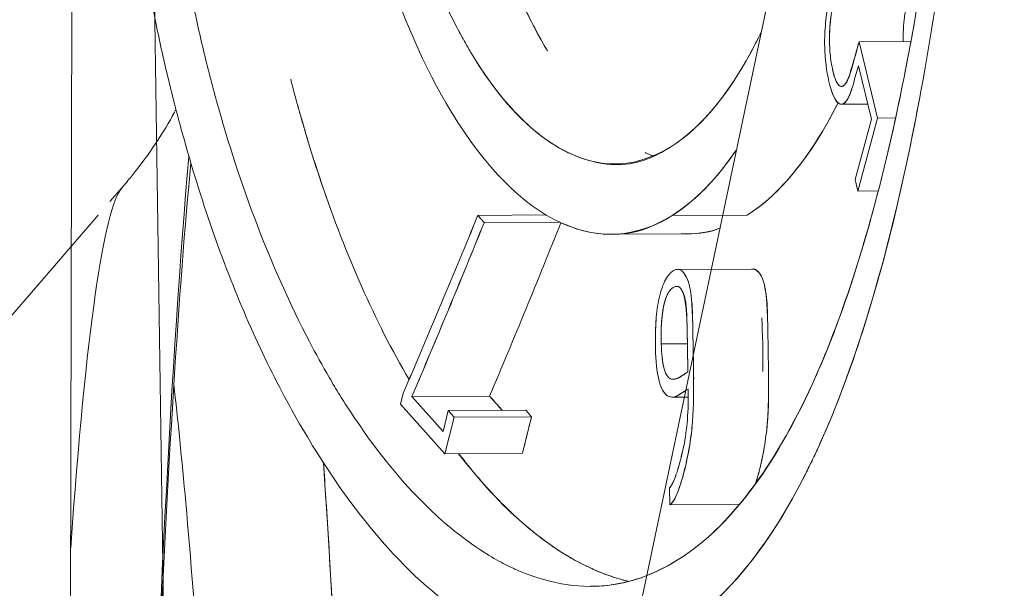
# Model space of a CAD drawing. Header units: millimetres. Extents: x -275 to -235, y -723 to -375.
# Tile 19 of 41: x -241.55 to -239.45, y -691.13 to -689.92. Entities that reach past the tile are written whole.
import ezdxf

# ---------------------------------------------------------------- set-up
doc = ezdxf.new("R2010")
doc.units = ezdxf.units.MM

msp = doc.modelspace()

# ---------------------------------------------------------------- linework, layer by layer
at = {"color": 0, "linetype": 'Continuous', "lineweight": 0}
for p, q in [((-241.4187, -679.5504), (-241.4458, -692.8341)), ((-241.2282, -692.2817), (-241.4165, -679.5556)), ((-238.9966, -685.3247), (-241.07, -695.158)), ((-239.7623, -689.9644), (-239.6517, -689.9637)), ((-239.6517, -689.9637), (-239.7623, -689.9644)), ((-239.7623, -689.9644), (-239.7231, -690.1269)), ((-239.7359, -690.1295), (-239.7636, -690.0155)), ((-239.7438, -690.0971), (-239.8, -690.0974)), ((-239.7705, -690.2582), (-239.7359, -690.1295)), ((-239.7231, -690.1269), (-239.7645, -690.2825)), ((-239.7231, -690.1269), (-239.6844, -690.1267)), ((-239.6844, -690.1267), (-239.7231, -690.1269)), ((-240.2694, -690.2242), (-240.2823, -690.2243)), ((-239.7705, -690.2582), (-239.7645, -690.2825)), ((-239.7645, -690.2825), (-239.7705, -690.2582)), ((-241.3584, -690.3048), (-241.3326, -690.2748)), ((-239.7645, -690.2825), (-239.7213, -690.2822)), ((-239.7213, -690.2822), (-239.7645, -690.2825)), ((-242.8209, -691.9994), (-241.3834, -690.3337)), ((-240.5746, -690.3343), (-240.429, -690.3334)), ((-240.429, -690.3334), (-240.5746, -690.3343)), ((-240.5613, -690.3498), (-240.5746, -690.3343)), ((-240.5746, -690.3343), (-240.5613, -690.3498)), ((-240.0005, -690.3337), (-240.1607, -690.3346)), ((-240.1607, -690.3346), (-240.0005, -690.3337)), ((-240.5613, -690.3498), (-240.3998, -690.3489)), ((-240.3998, -690.3489), (-240.5613, -690.3498)), ((-240.2903, -690.3744), (-240.2909, -690.3744)), ((-240.1294, -690.3734), (-240.279, -690.3743)), ((-239.9894, -690.4487), (-240.1464, -690.4497)), ((-240.1501, -690.4856), (-240.1511, -690.4856)), ((-240.1838, -690.6084), (-240.128, -690.608)), ((-240.128, -690.608), (-240.1838, -690.6084)), ((-240.1554, -690.6835), (-240.1589, -690.6836)), ((-240.7337, -690.7134), (-240.7397, -690.7364)), ((-240.7397, -690.7364), (-240.7337, -690.7134)), ((-240.7152, -690.7206), (-240.5495, -690.7196)), ((-240.5495, -690.7196), (-240.7152, -690.7206)), ((-240.7152, -690.7206), (-240.6487, -690.795)), ((-240.523, -690.7496), (-240.5495, -690.7196)), ((-240.1262, -690.7215), (-240.1596, -690.7217)), ((-240.6446, -690.8425), (-240.7397, -690.7364)), ((-240.6375, -690.7503), (-240.6487, -690.795)), ((-240.6487, -690.795), (-240.6375, -690.7503)), ((-240.6375, -690.7503), (-240.4726, -690.7493)), ((-240.4726, -690.7493), (-240.6375, -690.7503)), ((-240.625, -690.7645), (-240.6375, -690.7503)), ((-240.6375, -690.7503), (-240.625, -690.7645)), ((-240.4726, -690.7493), (-240.4603, -690.7635)), ((-240.4603, -690.7635), (-240.4726, -690.7493)), ((-240.625, -690.7645), (-240.6446, -690.8425)), ((-240.4603, -690.7635), (-240.625, -690.7645)), ((-240.625, -690.7645), (-240.4603, -690.7635)), ((-240.4796, -690.8415), (-240.4603, -690.7635)), ((-240.6446, -690.8425), (-240.4796, -690.8415)), ((-240.4796, -690.8415), (-240.6446, -690.8425)), ((-240.1662, -690.9152), (-240.1655, -690.9512)), ((-240.1655, -690.9512), (-240.1662, -690.9152)), ((-240.1655, -690.9512), (-240.0172, -690.9503)), ((-240.0172, -690.9503), (-240.1655, -690.9512)), ((-240.3162, -691.1245), (-240.3345, -691.1246))]:
    msp.add_line(p, q, dxfattribs=at)
at = {"color": 0, "linetype": 'Continuous', "lineweight": 0, "extrusion": (0, 0, -1)}
for centre, major_axis, ratio, start_param, end_param in [((-241.0264, -697.9832), (-0.0505, 8.3756), 0.037599, -1.922812, -0.380898), ((-241.2736, -697.9847), (-0.0465, 7.7171), 0.037599, -0.451793, -0.043014), ((-269.6078, -688.6109), (-29.6596, -10.2465), 0.686072, -2.599392, -2.582691), ((-269.8848, -682.9817), (30.66, -1.1908), 0.765964, 0.268053, 0.284702), ((-268.0804, -688.9345), (-29.0477, 5.6739), 0.312551, 2.750547, 2.753392), ((-240.1897, -690.6056), (0.0182, -0.3476), 0.177561, -0.393141, -0.098175), ((-241.2736, -697.9847), (0.0465, -7.7171), 0.037599, -2.718637, -2.495434)]:
    msp.add_ellipse(centre, major_axis=major_axis, ratio=ratio, start_param=start_param, end_param=end_param, dxfattribs=at)
at = {"color": 0, "linetype": 'Continuous', "lineweight": 0}
for centre, major_axis, ratio, start_param, end_param in [((-241.2736, -697.9847), (-0.0465, 7.7171), 0.037599, 0.043014, 0.451793), ((-269.7299, -682.9717), (30.5045, -1.1771), 0.7642, -0.287626, -0.270458), ((-269.7622, -688.6225), (29.7999, 10.3198), 0.688532, -0.557492, -0.541293), ((-270.0269, -682.9729), (30.9538, -1.2022), 0.765964, -0.28174, -0.265312)]:
    msp.add_ellipse(centre, major_axis=major_axis, ratio=ratio, start_param=start_param, end_param=end_param, dxfattribs=at)
for points, knots in [([(-241.2612, -670.9838), (-240.0032, -672.7157), (-238.9682, -674.6212), (-238.1946, -676.6296), (-237.421, -678.638), (-236.909, -680.749), (-236.6773, -682.8846), (-236.4457, -685.0202), (-236.4945, -687.1799), (-236.8221, -689.2838), (-237.1496, -691.3877), (-237.7558, -693.4355), (-238.6182, -695.3513)], [4.242163, 4.242163, 4.242163, 4.242163, 4.51569, 4.51569, 4.51569, 4.789216, 4.789216, 4.789216, 5.062742, 5.062742, 5.062742, 5.336268, 5.336268, 5.336268, 5.336268]), ([(-240.2407, -686.0329), (-240.3012, -686.0691), (-240.363, -686.1201), (-240.4259, -686.1861), (-240.4889, -686.252), (-240.5523, -686.3319), (-240.6177, -686.4285), (-240.6832, -686.5251), (-240.747, -686.6331), (-240.8083, -686.7524), (-240.839, -686.8121), (-240.869, -686.8746), (-240.8984, -686.94), (-240.913, -686.9726), (-240.9276, -687.006), (-240.9419, -687.0401), (-240.9562, -687.0742), (-240.9698, -687.1075), (-240.9843, -687.1446), (-241.0862, -687.4039), (-241.1702, -687.6821), (-241.2324, -687.9794), (-241.2412, -688.0219), (-241.2493, -688.0628), (-241.2577, -688.108), (-241.3244, -688.4697), (-241.3537, -688.8307), (-241.3435, -689.1878), (-241.3358, -689.4556), (-241.3065, -689.7072), (-241.2569, -689.9424), (-241.2487, -689.9816), (-241.2399, -690.0204), (-241.2305, -690.0586), (-241.2258, -690.0778), (-241.221, -690.0968), (-241.216, -690.1157), (-241.211, -690.1347), (-241.2057, -690.1544), (-241.2007, -690.1721), (-241.1609, -690.3145), (-241.1148, -690.4446), (-241.0631, -690.5624), (-241.0373, -690.6213), (-241.0101, -690.6771), (-240.9816, -690.7299), (-240.9673, -690.7563), (-240.9527, -690.7819), (-240.9378, -690.8067), (-240.923, -690.8316), (-240.9072, -690.8565), (-240.8923, -690.8789), (-240.7728, -691.0586), (-240.6457, -691.1777), (-240.515, -691.2361), (-240.3843, -691.2945), (-240.2605, -691.2873), (-240.1447, -691.2146)], [0, 0, 0, 0, 0.0625, 0.0625, 0.0625, 0.125, 0.125, 0.125, 0.1875, 0.1875, 0.1875, 0.21875, 0.21875, 0.21875, 0.234375, 0.234375, 0.234375, 0.25, 0.25, 0.25, 0.359375, 0.359375, 0.359375, 0.375, 0.375, 0.375, 0.5, 0.5, 0.5, 0.59375, 0.59375, 0.59375, 0.609375, 0.609375, 0.609375, 0.617187, 0.617187, 0.617187, 0.625, 0.625, 0.625, 0.6875, 0.6875, 0.6875, 0.71875, 0.71875, 0.71875, 0.734375, 0.734375, 0.734375, 0.75, 0.75, 0.75, 0.875, 0.875, 0.875, 1, 1, 1, 1]), ([(-240.1633, -690.188), (-240.2335, -690.2316), (-240.3052, -690.2365), (-240.3796, -690.2017), (-240.4355, -690.1757), (-240.4892, -690.1288), (-240.5399, -690.0613), (-240.5568, -690.0387), (-240.5728, -690.0148), (-240.5896, -689.9868), (-240.6398, -689.9028), (-240.6836, -689.8019), (-240.72, -689.6841), (-240.7321, -689.6449), (-240.743, -689.6053), (-240.7539, -689.5607), (-240.7973, -689.3822), (-240.8225, -689.1876), (-240.8283, -688.9721), (-240.8326, -688.8104), (-240.8256, -688.6482), (-240.8075, -688.4854), (-240.8015, -688.4312), (-240.794, -688.3754), (-240.7858, -688.3225), (-240.761, -688.1639), (-240.7275, -688.0142), (-240.6859, -687.8732), (-240.672, -687.8262), (-240.6567, -687.7786), (-240.6417, -687.7351), (-240.6116, -687.6483), (-240.5795, -687.5685), (-240.5457, -687.4957), (-240.512, -687.4229), (-240.4758, -687.3562), (-240.4394, -687.2984), (-240.3666, -687.1828), (-240.2936, -687.1032), (-240.2213, -687.0595)], [0, 0, 0, 0, 0.125, 0.125, 0.125, 0.21875, 0.21875, 0.21875, 0.25, 0.25, 0.25, 0.34375, 0.34375, 0.34375, 0.375, 0.375, 0.375, 0.5, 0.5, 0.5, 0.59375, 0.59375, 0.59375, 0.625, 0.625, 0.625, 0.71875, 0.71875, 0.71875, 0.75, 0.75, 0.75, 0.8125, 0.8125, 0.8125, 0.875, 0.875, 0.875, 1, 1, 1, 1]), ([(-240.2213, -687.0595), (-240.2765, -687.0918), (-240.3311, -687.1457), (-240.3853, -687.2189), (-240.3944, -687.2311), (-240.4034, -687.2438), (-240.4124, -687.2571), (-240.4169, -687.2637), (-240.4214, -687.2705), (-240.4259, -687.2773), (-240.4282, -687.2808), (-240.4304, -687.2843), (-240.4327, -687.2878), (-240.4349, -687.2913), (-240.4367, -687.2941), (-240.4394, -687.2984), (-240.5034, -687.4), (-240.5574, -687.5153), (-240.6012, -687.6261), (-240.6085, -687.6446), (-240.6156, -687.6629), (-240.6223, -687.6811), (-240.6257, -687.6902), (-240.629, -687.6993), (-240.6322, -687.7083), (-240.6338, -687.7128), (-240.6354, -687.7173), (-240.637, -687.7217), (-240.6386, -687.7262), (-240.6396, -687.7292), (-240.6417, -687.7351), (-240.6909, -687.8773), (-240.7303, -688.0275), (-240.7597, -688.1754), (-240.7646, -688.2001), (-240.7692, -688.2247), (-240.7736, -688.2492), (-240.7757, -688.2615), (-240.7778, -688.2737), (-240.7799, -688.2859), (-240.7819, -688.2982), (-240.7836, -688.3089), (-240.7858, -688.3225), (-240.8027, -688.4314), (-240.8148, -688.5416), (-240.8219, -688.6506), (-240.8289, -688.7596), (-240.831, -688.8696), (-240.8283, -688.9721), (-240.8241, -689.1258), (-240.8091, -689.2782), (-240.7833, -689.4212), (-240.779, -689.445), (-240.7744, -689.4686), (-240.7695, -689.4919), (-240.767, -689.5035), (-240.7645, -689.515), (-240.7619, -689.5265), (-240.7593, -689.538), (-240.7562, -689.551), (-240.7539, -689.5607), (-240.7256, -689.6771), (-240.6876, -689.7909), (-240.6402, -689.8914), (-240.6323, -689.9081), (-240.6241, -689.9245), (-240.6157, -689.9404), (-240.6114, -689.9484), (-240.6072, -689.9562), (-240.6028, -689.9639), (-240.6006, -689.9678), (-240.5984, -689.9717), (-240.5962, -689.9755), (-240.5951, -689.9774), (-240.594, -689.9793), (-240.5929, -689.9811), (-240.5918, -689.983), (-240.5903, -689.9855), (-240.5896, -689.9868), (-240.5528, -690.0483), (-240.5041, -690.114), (-240.4438, -690.1615), (-240.4338, -690.1695), (-240.4234, -690.1769), (-240.4127, -690.1836), (-240.4073, -690.187), (-240.4019, -690.1902), (-240.3964, -690.1932), (-240.3937, -690.1947), (-240.3909, -690.1962), (-240.3881, -690.1976), (-240.3867, -690.1983), (-240.3853, -690.199), (-240.3839, -690.1997), (-240.3825, -690.2004), (-240.3815, -690.2009), (-240.3796, -690.2017), (-240.2614, -690.2569), (-240.1897, -690.2044), (-240.1633, -690.188)], [0, 0, 0, 0, 0.09375, 0.09375, 0.09375, 0.109375, 0.109375, 0.109375, 0.117187, 0.117187, 0.117187, 0.121094, 0.121094, 0.121094, 0.125, 0.125, 0.125, 0.21875, 0.21875, 0.21875, 0.234375, 0.234375, 0.234375, 0.242188, 0.242188, 0.242188, 0.246094, 0.246094, 0.246094, 0.25, 0.25, 0.25, 0.34375, 0.34375, 0.34375, 0.359375, 0.359375, 0.359375, 0.367188, 0.367188, 0.367188, 0.375, 0.375, 0.375, 0.4375, 0.4375, 0.4375, 0.5, 0.5, 0.5, 0.59375, 0.59375, 0.59375, 0.609375, 0.609375, 0.609375, 0.617188, 0.617188, 0.617188, 0.625, 0.625, 0.625, 0.71875, 0.71875, 0.71875, 0.734375, 0.734375, 0.734375, 0.742188, 0.742188, 0.742188, 0.746094, 0.746094, 0.746094, 0.748047, 0.748047, 0.748047, 0.75, 0.75, 0.75, 0.84375, 0.84375, 0.84375, 0.859375, 0.859375, 0.859375, 0.867188, 0.867188, 0.867188, 0.871094, 0.871094, 0.871094, 0.873047, 0.873047, 0.873047, 0.875, 0.875, 0.875, 1, 1, 1, 1]), ([(-240.1447, -691.2146), (-240.0586, -691.1604), (-239.9814, -691.0727), (-239.9118, -690.9515), (-239.8886, -690.9111), (-239.8668, -690.868), (-239.8448, -690.8191), (-239.7788, -690.6725), (-239.7238, -690.4984), (-239.6773, -690.2971), (-239.6618, -690.23), (-239.6475, -690.1609), (-239.6336, -690.0868), (-239.5921, -689.8643), (-239.5609, -689.6263), (-239.5376, -689.3729), (-239.5299, -689.2884), (-239.5229, -689.2011), (-239.517, -689.1143), (-239.505, -688.9408), (-239.4968, -688.7646), (-239.4918, -688.5851), (-239.4893, -688.4953), (-239.4876, -688.4064), (-239.4869, -688.3183), (-239.4861, -688.2301), (-239.4861, -688.1444), (-239.4871, -688.0564), (-239.4884, -687.932), (-239.4914, -687.811), (-239.4961, -687.6937)], [0, 0, 0, 0, 0.09375, 0.09375, 0.09375, 0.125, 0.125, 0.125, 0.21875, 0.21875, 0.21875, 0.25, 0.25, 0.25, 0.34375, 0.34375, 0.34375, 0.375, 0.375, 0.375, 0.4375, 0.4375, 0.4375, 0.46875, 0.46875, 0.46875, 0.5, 0.5, 0.5, 0.5442097, 0.5442097, 0.5442097, 0.5442097]), ([(-239.5223, -687.8179), (-239.5193, -687.9034), (-239.5174, -687.991), (-239.5163, -688.0808), (-239.5123, -688.4133), (-239.5216, -688.7484), (-239.5452, -689.081), (-239.5629, -689.3304), (-239.5878, -689.5653), (-239.6217, -689.7856), (-239.633, -689.859), (-239.6455, -689.9319), (-239.6587, -690.001), (-239.6984, -690.2084), (-239.7455, -690.3901), (-239.802, -690.546), (-239.8208, -690.598), (-239.8411, -690.648), (-239.8617, -690.6933), (-239.9442, -690.8746), (-240.0386, -690.9996), (-240.1474, -691.0679)], [0.4662629, 0.4662629, 0.4662629, 0.4662629, 0.5, 0.5, 0.5, 0.625, 0.625, 0.625, 0.71875, 0.71875, 0.71875, 0.75, 0.75, 0.75, 0.84375, 0.84375, 0.84375, 0.875, 0.875, 0.875, 1, 1, 1, 1]), ([(-241.2664, -688.9894), (-241.2669, -689.0505), (-241.2662, -689.1113), (-241.2644, -689.1693), (-241.257, -689.4084), (-241.2301, -689.6468), (-241.1839, -689.8715), (-241.1762, -689.909), (-241.1679, -689.946), (-241.1591, -689.9826), (-241.1547, -690.0009), (-241.1502, -690.0191), (-241.1456, -690.0372), (-241.1432, -690.0462), (-241.1409, -690.0552), (-241.1385, -690.0642), (-241.1361, -690.0731), (-241.1332, -690.0836), (-241.1312, -690.091), (-241.0823, -690.2677), (-241.0163, -690.4448), (-240.9336, -690.603), (-240.9199, -690.6294), (-240.9056, -690.6552), (-240.8909, -690.6804), (-240.8835, -690.693), (-240.8761, -690.7054), (-240.8685, -690.7177), (-240.8647, -690.7238), (-240.8609, -690.7299), (-240.857, -690.7359), (-240.8551, -690.7389), (-240.8532, -690.742), (-240.8512, -690.745), (-240.8493, -690.7479), (-240.8469, -690.7516), (-240.8454, -690.7539), (-240.7976, -690.8265), (-240.7413, -690.899), (-240.6765, -690.961), (-240.6603, -690.9765), (-240.6446, -690.9905), (-240.624, -691.0071), (-240.5828, -691.0404), (-240.5498, -691.0603), (-240.525, -691.0736), (-240.5188, -691.077), (-240.513, -691.0799), (-240.5078, -691.0824), (-240.5052, -691.0837), (-240.5028, -691.0848), (-240.5004, -691.0859), (-240.4987, -691.0867), (-240.497, -691.0875), (-240.4954, -691.0883), (-240.4918, -691.0899), (-240.4814, -691.0944), (-240.4736, -691.0974), (-240.3293, -691.1539), (-240.221, -691.1141), (-240.1474, -691.0679)], [0.4772989, 0.4772989, 0.4772989, 0.4772989, 0.5, 0.5, 0.5, 0.59375, 0.59375, 0.59375, 0.609375, 0.609375, 0.609375, 0.6171875, 0.6171875, 0.6171875, 0.6210937, 0.6210937, 0.6210937, 0.625, 0.625, 0.625, 0.71875, 0.71875, 0.71875, 0.734375, 0.734375, 0.734375, 0.7421875, 0.7421875, 0.7421875, 0.7460937, 0.7460937, 0.7460937, 0.7480469, 0.7480469, 0.7480469, 0.75, 0.75, 0.75, 0.8125, 0.8125, 0.8125, 0.828125, 0.828125, 0.828125, 0.859375, 0.859375, 0.859375, 0.8671875, 0.8671875, 0.8671875, 0.8710938, 0.8710938, 0.8710938, 0.8740234, 0.8740234, 0.8740234, 0.8805097, 0.8805097, 0.8805097, 1, 1, 1, 1]), ([(-240.1474, -691.0679), (-240.0927, -691.0336), (-240.0416, -690.984), (-239.994, -690.921), (-239.9464, -690.858), (-239.9028, -690.7822), (-239.8617, -690.6933), (-239.7899, -690.5377), (-239.7294, -690.3393), (-239.6795, -690.104), (-239.6724, -690.0704), (-239.6653, -690.0351), (-239.6587, -690.001), (-239.6248, -689.8237), (-239.5971, -689.6299), (-239.5754, -689.4256)], [0, 0, 0, 0, 0.0625, 0.0625, 0.0625, 0.125, 0.125, 0.125, 0.234375, 0.234375, 0.234375, 0.25, 0.25, 0.25, 0.3313293, 0.3313293, 0.3313293, 0.3313293]), ([(-240.6305, -690.1146), (-240.6891, -690.0198), (-240.7381, -689.9045), (-240.7774, -689.7784), (-240.784, -689.7573), (-240.7903, -689.736), (-240.7963, -689.7144), (-240.7993, -689.7036), (-240.8023, -689.6928), (-240.8051, -689.6819), (-240.808, -689.6709), (-240.8105, -689.6613), (-240.8136, -689.6489), (-240.8139, -689.6475), (-240.8143, -689.6461), (-240.8146, -689.6448)], [0.25, 0.25, 0.25, 0.25, 0.34375, 0.34375, 0.34375, 0.359375, 0.359375, 0.359375, 0.3671875, 0.3671875, 0.3671875, 0.375, 0.375, 0.375, 0.3758749, 0.3758749, 0.3758749, 0.3758749]), ([(-239.8037, -689.7892), (-239.8146, -689.8282), (-239.8274, -689.8647), (-239.8329, -689.9166), (-239.8338, -689.9255), (-239.8345, -689.9341), (-239.835, -689.9426), (-239.8354, -689.9501), (-239.8356, -689.9574), (-239.8356, -689.9647), (-239.8356, -689.9716), (-239.8354, -689.9785), (-239.8351, -689.9853), (-239.8338, -690.0106), (-239.8302, -690.0346), (-239.8242, -690.0578)], [0, 0, 0, 0, 0.4999988, 0.4999988, 0.4999988, 0.5851488, 0.5851488, 0.5851488, 0.6597326, 0.6597326, 0.6597326, 0.7315263, 0.7315263, 0.7315263, 0.9999976, 0.9999976, 0.9999976, 0.9999976]), ([(-240.5042, -689.8247), (-240.4944, -689.8486), (-240.4843, -689.8716), (-240.4739, -689.8937), (-240.4587, -689.9257), (-240.4423, -689.9566), (-240.4263, -689.9839)], [0.69714409, 0.69714409, 0.69714409, 0.69714409, 0.71875, 0.71875, 0.71875, 0.75, 0.75, 0.75, 0.75]), ([(-239.8252, -689.9523), (-239.8252, -689.9489), (-239.8251, -689.9454), (-239.8249, -689.942), (-239.8247, -689.9368), (-239.8244, -689.9316), (-239.824, -689.9265), (-239.8235, -689.9214), (-239.8228, -689.9149), (-239.8223, -689.9115), (-239.8214, -689.9046), (-239.8199, -689.8968), (-239.818, -689.8882), (-239.8171, -689.8838), (-239.816, -689.8793), (-239.8148, -689.8745), (-239.8136, -689.8698), (-239.8119, -689.8635), (-239.8108, -689.8596), (-239.8064, -689.8438), (-239.802, -689.8284), (-239.7976, -689.8135)], [0.667039, 0.667039, 0.667039, 0.667039, 0.6875, 0.6875, 0.6875, 0.71875, 0.71875, 0.71875, 0.75, 0.75, 0.75, 0.8125, 0.8125, 0.8125, 0.84375, 0.84375, 0.84375, 0.875, 0.875, 0.875, 1, 1, 1, 1]), ([(-239.6409, -689.8125), (-239.6441, -689.8242), (-239.648, -689.8384), (-239.654, -689.8596), (-239.6569, -689.8703), (-239.6594, -689.8799), (-239.6613, -689.8886), (-239.6623, -689.8929), (-239.6631, -689.897), (-239.6638, -689.9008), (-239.6645, -689.9047), (-239.6649, -689.9068), (-239.6655, -689.9117), (-239.6676, -689.9279), (-239.6684, -689.9462), (-239.668, -689.9638)], [0.0000008, 0.0000008, 0.0000008, 0.0000008, 0.1250007, 0.1250007, 0.1250007, 0.1875007, 0.1875007, 0.1875007, 0.2187507, 0.2187507, 0.2187507, 0.2500006, 0.2500006, 0.2500006, 0.3549203, 0.3549203, 0.3549203, 0.3549203]), ([(-239.8142, -689.8741), (-239.8182, -689.8911), (-239.8208, -689.9031), (-239.8219, -689.9089), (-239.8229, -689.9147), (-239.8252, -689.9375), (-239.8252, -689.9561)], [0.1146781, 0.1146781, 0.1146781, 0.1146781, 0.2290475, 0.2290475, 0.2290475, 0.343417, 0.343417, 0.343417, 0.343417]), ([(-239.9705, -689.9434), (-239.9713, -689.9451), (-239.9721, -689.9467), (-239.9729, -689.9484), (-240.0299, -690.0643), (-240.0931, -690.1442), (-240.1633, -690.188)], [0.873224, 0.873224, 0.873224, 0.873224, 0.875, 0.875, 0.875, 1, 1, 1, 1]), ([(-240.1633, -690.188), (-240.1062, -690.1524), (-240.0562, -690.0934), (-240.0134, -690.0227), (-240.0063, -690.0109), (-239.9993, -689.9988), (-239.9926, -689.9864), (-239.9892, -689.9802), (-239.9859, -689.9739), (-239.9826, -689.9676), (-239.9793, -689.9612), (-239.9766, -689.9559), (-239.9729, -689.9484), (-239.9721, -689.9467), (-239.9713, -689.9451), (-239.9705, -689.9434)], [0, 0, 0, 0, 0.09375, 0.09375, 0.09375, 0.109375, 0.109375, 0.109375, 0.1171875, 0.1171875, 0.1171875, 0.125, 0.125, 0.125, 0.1267081, 0.1267081, 0.1267081, 0.1267081]), ([(-239.8252, -689.9561), (-239.8253, -689.9695), (-239.8247, -689.9825), (-239.8233, -689.9949), (-239.8226, -690.001), (-239.8218, -690.0071), (-239.8207, -690.013), (-239.8197, -690.0188), (-239.8182, -690.0257), (-239.8175, -690.0284), (-239.8173, -690.0293), (-239.8171, -690.0303), (-239.8168, -690.0313), (-239.814, -690.0421), (-239.8087, -690.0567), (-239.8018, -690.0592)], [0.343417, 0.343417, 0.343417, 0.343417, 0.4257237, 0.4257237, 0.4257237, 0.466877, 0.466877, 0.466877, 0.5080303, 0.5080303, 0.5080303, 0.5221901, 0.5221901, 0.5221901, 0.6721954, 0.6721954, 0.6721954, 0.6721954]), ([(-239.7623, -689.9644), (-239.7644, -689.9721), (-239.7665, -689.9799), (-239.7686, -689.9877), (-239.7707, -689.9955), (-239.7725, -690.0023), (-239.7749, -690.0113), (-239.7773, -690.0203), (-239.7796, -690.028), (-239.782, -690.0344), (-239.7843, -690.0409), (-239.7862, -690.0454), (-239.789, -690.0501), (-239.7944, -690.0595), (-239.8002, -690.0615), (-239.805, -690.0574), (-239.8098, -690.0533), (-239.8142, -690.0427), (-239.8179, -690.0269), (-239.8188, -690.0231), (-239.8196, -690.0191), (-239.8204, -690.0151)], [0, 0, 0, 0, 0.0625, 0.0625, 0.0625, 0.125, 0.125, 0.125, 0.1875, 0.1875, 0.1875, 0.25, 0.25, 0.25, 0.375, 0.375, 0.375, 0.5, 0.5, 0.5, 0.5303042, 0.5303042, 0.5303042, 0.5303042]), ([(-239.8017, -690.0592), (-239.7995, -690.0599), (-239.7971, -690.0595), (-239.7944, -690.0572), (-239.7931, -690.0561), (-239.7917, -690.0545), (-239.7903, -690.0523), (-239.7889, -690.0502), (-239.7881, -690.0487), (-239.7873, -690.0471), (-239.7857, -690.0439), (-239.7842, -690.04), (-239.7826, -690.0352), (-239.7809, -690.0305), (-239.7794, -690.0238), (-239.7777, -690.0183)], [0.6726437, 0.6726437, 0.6726437, 0.6726437, 0.7193155, 0.7193155, 0.7193155, 0.7426515, 0.7426515, 0.7426515, 0.7659874, 0.7659874, 0.7659874, 0.8126593, 0.8126593, 0.8126593, 0.8593311, 0.8593311, 0.8593311, 0.8593311]), ([(-239.8242, -690.0578), (-239.8162, -690.0886), (-239.8049, -690.1037), (-239.7935, -690.0948), (-239.7906, -690.0925), (-239.7878, -690.0889), (-239.7851, -690.0838), (-239.7837, -690.0813), (-239.7824, -690.0784), (-239.7811, -690.0751), (-239.7801, -690.0727), (-239.7791, -690.0701), (-239.7782, -690.0672), (-239.7778, -690.0663), (-239.7773, -690.0646), (-239.7772, -690.0643), (-239.7772, -690.0643), (-239.7772, -690.0643), (-239.7772, -690.0643)], [0, 0, 0, 0, 0.5, 0.5, 0.5, 0.625, 0.625, 0.625, 0.6875, 0.6875, 0.6875, 0.734375, 0.734375, 0.734375, 0.75, 0.75, 0.75, 0.7500383, 0.7500383, 0.7500383, 0.7500383]), ([(-239.7743, -690.0533), (-239.7783, -690.0683), (-239.7823, -690.0788), (-239.7863, -690.0859), (-239.7883, -690.0894), (-239.7904, -690.092), (-239.7924, -690.0939), (-239.7925, -690.094), (-239.7926, -690.0941), (-239.7927, -690.0941)], [0.1809111, 0.1809111, 0.1809111, 0.1809111, 0.3820294, 0.3820294, 0.3820294, 0.4825886, 0.4825886, 0.4825886, 0.4872081, 0.4872081, 0.4872081, 0.4872081]), ([(-240.7212, -690.6842), (-240.7941, -690.5603), (-240.8562, -690.4177), (-240.9076, -690.2658), (-240.9177, -690.2359), (-240.9274, -690.2056), (-240.9367, -690.175), (-240.9413, -690.1597), (-240.9458, -690.1444), (-240.9503, -690.1289), (-240.9525, -690.1212), (-240.9547, -690.1135), (-240.9568, -690.1057), (-240.959, -690.098), (-240.9608, -690.0914), (-240.9632, -690.0824)], [0.2644267, 0.2644267, 0.2644267, 0.2644267, 0.34375, 0.34375, 0.34375, 0.359375, 0.359375, 0.359375, 0.3671875, 0.3671875, 0.3671875, 0.3710938, 0.3710938, 0.3710938, 0.375, 0.375, 0.375, 0.375]), ([(-240.6433, -690.093), (-240.6391, -690.1004), (-240.6348, -690.1076), (-240.6305, -690.1146), (-240.5585, -690.2332), (-240.4798, -690.3119), (-240.3982, -690.3496), (-240.3167, -690.3874), (-240.2373, -690.3824), (-240.1607, -690.3346)], [0.7426217, 0.7426217, 0.7426217, 0.7426217, 0.75, 0.75, 0.75, 0.875, 0.875, 0.875, 1, 1, 1, 1]), ([(-239.6339, -690.0881), (-239.634, -690.0885), (-239.6341, -690.089), (-239.6341, -690.0894), (-239.6876, -690.3748), (-239.758, -690.6265), (-239.8453, -690.8202), (-239.8507, -690.8323), (-239.8554, -690.8423), (-239.8605, -690.8532), (-239.8657, -690.864), (-239.871, -690.8747), (-239.8763, -690.8852), (-239.8869, -690.9062), (-239.8978, -690.9266), (-239.9091, -690.9463), (-239.9765, -691.0646), (-240.055, -691.1581), (-240.1447, -691.2146)], [0.7502434, 0.7502434, 0.7502434, 0.7502434, 0.7504387, 0.7504387, 0.7504387, 0.8752193, 0.8752193, 0.8752193, 0.8830181, 0.8830181, 0.8830181, 0.8908169, 0.8908169, 0.8908169, 0.9064145, 0.9064145, 0.9064145, 1, 1, 1, 1]), ([(-240.0005, -690.3337), (-239.9392, -690.2951), (-239.8857, -690.2313), (-239.8396, -690.154), (-239.832, -690.1411), (-239.8245, -690.1279), (-239.8172, -690.1143), (-239.8138, -690.1078), (-239.8104, -690.1012), (-239.807, -690.0946)], [0, 0, 0, 0, 0.09375, 0.09375, 0.09375, 0.109375, 0.109375, 0.109375, 0.1168286, 0.1168286, 0.1168286, 0.1168286]), ([(-241.2178, -690.1088), (-241.2376, -690.1455), (-241.2649, -690.1919), (-241.3194, -690.2593), (-241.3258, -690.267), (-241.3326, -690.2748)], [6.21448559, 6.21448559, 6.21448559, 6.21448559, 6.2371343, 6.2371343, 6.23994433, 6.23994433, 6.23994433, 6.23994433]), ([(-240.2015, -690.2076), (-240.2034, -690.2068), (-240.2054, -690.206), (-240.2073, -690.2052), (-240.2091, -690.2045), (-240.2109, -690.2037), (-240.2127, -690.2029), (-240.2146, -690.202), (-240.217, -690.2009), (-240.2183, -690.2003)], [0.119006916, 0.119006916, 0.119006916, 0.119006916, 0.12109375, 0.12109375, 0.12109375, 0.123046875, 0.123046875, 0.123046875, 0.125, 0.125, 0.125, 0.125]), ([(-240.1607, -690.3346), (-240.1223, -690.3107), (-240.086, -690.2769), (-240.0516, -690.2332), (-240.0421, -690.2212), (-240.0327, -690.2084), (-240.0235, -690.1949)], [0, 0, 0, 0, 0.0625, 0.0625, 0.0625, 0.07971376, 0.07971376, 0.07971376, 0.07971376]), ([(-241.3041, -700.859), (-241.3205, -700.03), (-241.3322, -699.1516), (-241.3452, -697.3833), (-241.3463, -696.4936), (-241.3379, -694.7958), (-241.3283, -693.9878), (-241.2995, -692.5392), (-241.2804, -691.8979), (-241.2361, -690.8754), (-241.2109, -690.4799), (-241.1861, -690.2228)], [4.360147, 4.360147, 4.360147, 4.360147, 4.67821, 4.67821, 4.996771, 4.996771, 5.315022, 5.315022, 5.631652, 5.631652, 5.9313, 5.9313, 5.9313, 5.9313]), ([(-240.1607, -690.3346), (-240.1927, -690.3546), (-240.2571, -690.3925), (-240.3544, -690.3658), (-240.3614, -690.3639), (-240.3685, -690.3616), (-240.3758, -690.3589), (-240.3795, -690.3576), (-240.3832, -690.3561), (-240.3869, -690.3546), (-240.3888, -690.3538), (-240.3906, -690.353), (-240.3925, -690.3522), (-240.3944, -690.3514), (-240.3967, -690.3503), (-240.3982, -690.3496)], [0, 0, 0, 0, 0.109375, 0.109375, 0.109375, 0.1171875, 0.1171875, 0.1171875, 0.1210938, 0.1210938, 0.1210938, 0.1230469, 0.1230469, 0.1230469, 0.125, 0.125, 0.125, 0.125]), ([(-240.1262, -690.4752), (-240.1339, -690.4531), (-240.1444, -690.4449), (-240.1575, -690.4519), (-240.1641, -690.4554), (-240.1692, -690.4617), (-240.1746, -690.4715), (-240.1799, -690.4814), (-240.1848, -690.4951), (-240.1882, -690.5106), (-240.1917, -690.5262), (-240.1934, -690.5401), (-240.1948, -690.558), (-240.1961, -690.5758), (-240.1966, -690.5956), (-240.1962, -690.6175)], [0.625, 0.625, 0.625, 0.625, 0.7499976, 0.7499976, 0.7499976, 0.8124974, 0.8124974, 0.8124974, 0.8749972, 0.8749972, 0.8749972, 0.937497, 0.937497, 0.937497, 0.9999968, 0.9999968, 0.9999968, 0.9999968]), ([(-239.9913, -690.4487), (-239.9812, -690.4469), (-239.9729, -690.4555), (-239.9665, -690.4738), (-239.9646, -690.4793), (-239.963, -690.4856), (-239.9617, -690.4928), (-239.9611, -690.4964), (-239.9605, -690.5002), (-239.96, -690.5043), (-239.9594, -690.5083), (-239.9588, -690.5149), (-239.9586, -690.5171), (-239.9583, -690.5214), (-239.9579, -690.528), (-239.9576, -690.5368), (-239.9575, -690.5412), (-239.9573, -690.5461), (-239.9572, -690.5515), (-239.9571, -690.557), (-239.957, -690.5611), (-239.9568, -690.5696), (-239.9562, -690.6034), (-239.9558, -690.6292), (-239.9555, -690.647), (-239.9553, -690.6558), (-239.9552, -690.6627), (-239.9551, -690.6676), (-239.9551, -690.67), (-239.955, -690.6719), (-239.955, -690.6734), (-239.955, -690.6744), (-239.955, -690.6752), (-239.955, -690.6757), (-239.9549, -690.6785), (-239.9547, -690.7164), (-239.9553, -690.7356), (-239.9556, -690.7446), (-239.956, -690.7531), (-239.9565, -690.7613), (-239.957, -690.7694), (-239.9575, -690.7755), (-239.9583, -690.7843), (-239.9601, -690.8019), (-239.9624, -690.8189), (-239.9654, -690.8354), (-239.9669, -690.8437), (-239.9685, -690.8518), (-239.9703, -690.8598), (-239.9712, -690.8638), (-239.9721, -690.8678), (-239.9731, -690.8717), (-239.9741, -690.8757), (-239.9748, -690.8786), (-239.9761, -690.8835), (-239.9783, -690.8915), (-239.9804, -690.8988), (-239.9825, -690.9054)], [0.2707296, 0.2707296, 0.2707296, 0.2707296, 0.375, 0.375, 0.375, 0.40625, 0.40625, 0.40625, 0.421875, 0.421875, 0.421875, 0.4375, 0.4375, 0.4375, 0.46875, 0.46875, 0.46875, 0.484375, 0.484375, 0.484375, 0.5, 0.5, 0.5, 0.5625, 0.5625, 0.5625, 0.59375, 0.59375, 0.59375, 0.609375, 0.609375, 0.609375, 0.6210938, 0.6210938, 0.6210938, 0.6875, 0.6875, 0.6875, 0.71875, 0.71875, 0.71875, 0.75, 0.75, 0.75, 0.8125, 0.8125, 0.8125, 0.84375, 0.84375, 0.84375, 0.859375, 0.859375, 0.859375, 0.875, 0.875, 0.875, 0.9008489, 0.9008489, 0.9008489, 0.9008489]), ([(-240.1272, -690.4724), (-240.1255, -690.4769), (-240.124, -690.4822), (-240.1227, -690.489), (-240.1214, -690.4956), (-240.1203, -690.5035), (-240.1195, -690.513), (-240.1186, -690.5225), (-240.1179, -690.5356), (-240.1174, -690.5468)], [0.3675364, 0.3675364, 0.3675364, 0.3675364, 0.4042431, 0.4042431, 0.4042431, 0.4397128, 0.4397128, 0.4397128, 0.4751825, 0.4751825, 0.4751825, 0.4751825]), ([(-239.9576, -690.5459), (-239.9581, -690.5346), (-239.9588, -690.5214), (-239.9597, -690.5119), (-239.9606, -690.5024), (-239.9616, -690.4945), (-239.9629, -690.488), (-239.9636, -690.4843), (-239.9643, -690.481), (-239.9652, -690.4781)], [0.52391543, 0.52391543, 0.52391543, 0.52391543, 0.55939872, 0.55939872, 0.55939872, 0.594882, 0.594882, 0.594882, 0.61481484, 0.61481484, 0.61481484, 0.61481484]), ([(-240.1838, -690.6084), (-240.1846, -690.5637), (-240.1813, -690.5313), (-240.1741, -690.5109), (-240.1704, -690.5007), (-240.165, -690.4922), (-240.1587, -690.4882), (-240.1525, -690.4842), (-240.1474, -690.4848), (-240.1429, -690.4895), (-240.1384, -690.4943), (-240.134, -690.5049), (-240.1317, -690.5193), (-240.1311, -690.5229), (-240.131, -690.5244), (-240.1306, -690.5276), (-240.1303, -690.5308), (-240.13, -690.5344), (-240.1298, -690.5384), (-240.1293, -690.5464), (-240.129, -690.5561), (-240.1288, -690.5674), (-240.1287, -690.573), (-240.1286, -690.5757), (-240.1285, -690.5798), (-240.128, -690.6089), (-240.1275, -690.6383), (-240.127, -690.668)], [0, 0, 0, 0, 0.2499997, 0.2499997, 0.2499997, 0.3749996, 0.3749996, 0.3749996, 0.4999994, 0.4999994, 0.4999994, 0.6249993, 0.6249993, 0.6249993, 0.6562492, 0.6562492, 0.6562492, 0.6874992, 0.6874992, 0.6874992, 0.7499991, 0.7499991, 0.7499991, 0.7812491, 0.7812491, 0.7812491, 0.9999988, 0.9999988, 0.9999988, 0.9999988]), ([(-240.1458, -690.4871), (-240.148, -690.4857), (-240.1505, -690.4853), (-240.1531, -690.4858), (-240.1548, -690.4862), (-240.1566, -690.4869), (-240.1584, -690.4881), (-240.1614, -690.4901), (-240.1645, -690.4931), (-240.1672, -690.497)], [0.5263327, 0.5263327, 0.5263327, 0.5263327, 0.5851079, 0.5851079, 0.5851079, 0.6233921, 0.6233921, 0.6233921, 0.6879872, 0.6879872, 0.6879872, 0.6879872]), ([(-240.1149, -690.667), (-240.115, -690.6618), (-240.1151, -690.6548), (-240.1152, -690.6461), (-240.1156, -690.6284), (-240.116, -690.6035), (-240.1166, -690.5714), (-240.1167, -690.5633), (-240.1168, -690.5587), (-240.1169, -690.5532), (-240.1171, -690.5477), (-240.1172, -690.5428), (-240.1174, -690.5384), (-240.1177, -690.5296), (-240.118, -690.5232), (-240.1183, -690.5189)], [0.4067644, 0.4067644, 0.4067644, 0.4067644, 0.4374986, 0.4374986, 0.4374986, 0.4999984, 0.4999984, 0.4999984, 0.5156234, 0.5156234, 0.5156234, 0.5312483, 0.5312483, 0.5312483, 0.5624673, 0.5624673, 0.5624673, 0.5624673]), ([(-240.127, -690.668), (-240.1275, -690.6395), (-240.128, -690.611), (-240.1285, -690.5824), (-240.1287, -690.5729), (-240.1287, -690.5646), (-240.1293, -690.5533)], [0, 0, 0, 0, 0.2126869, 0.2126869, 0.2126869, 0.2835825, 0.2835825, 0.2835825, 0.2835825]), ([(-240.1174, -690.5468), (-240.1169, -690.5573), (-240.1166, -690.569), (-240.1164, -690.5783), (-240.116, -690.6017), (-240.1156, -690.6251), (-240.1152, -690.6485), (-240.1151, -690.6531), (-240.115, -690.6559), (-240.1149, -690.6642)], [0.4751825, 0.4751825, 0.4751825, 0.4751825, 0.5081961, 0.5081961, 0.5081961, 0.5907302, 0.5907302, 0.5907302, 0.6072371, 0.6072371, 0.6072371, 0.6072371]), ([(-240.1962, -690.6175), (-240.1956, -690.6453), (-240.1933, -690.6675), (-240.1892, -690.6843), (-240.1871, -690.6926), (-240.1847, -690.6996), (-240.1817, -690.7052), (-240.1811, -690.7064), (-240.1805, -690.7076), (-240.1798, -690.7086)], [0, 0, 0, 0, 0.25, 0.25, 0.25, 0.375, 0.375, 0.375, 0.4014133, 0.4014133, 0.4014133, 0.4014133]), ([(-240.127, -690.668), (-240.1389, -690.6756), (-240.1505, -690.6867), (-240.1632, -690.683), (-240.1695, -690.6812), (-240.1748, -690.6719), (-240.1781, -690.659), (-240.1815, -690.6462), (-240.1833, -690.6293), (-240.1838, -690.6084)], [0, 0, 0, 0, 0.5, 0.5, 0.5, 0.75, 0.75, 0.75, 1, 1, 1, 1]), ([(-240.1815, -690.6413), (-240.1813, -690.6428), (-240.1811, -690.6442), (-240.1808, -690.6456), (-240.1804, -690.6487), (-240.1798, -690.6518), (-240.1791, -690.6548)], [0.15101567, 0.15101567, 0.15101567, 0.15101567, 0.17399737, 0.17399737, 0.17399737, 0.22392622, 0.22392622, 0.22392622, 0.22392622]), ([(-240.179, -690.6556), (-240.1785, -690.6575), (-240.1781, -690.6594), (-240.1776, -690.6612), (-240.1763, -690.6656), (-240.175, -690.6703), (-240.1734, -690.6728)], [0.2279906, 0.2279906, 0.2279906, 0.2279906, 0.260996, 0.260996, 0.260996, 0.3433031, 0.3433031, 0.3433031, 0.3433031]), ([(-240.1149, -690.6642), (-240.1147, -690.6815), (-240.1147, -690.6952), (-240.1147, -690.7061), (-240.1147, -690.7115), (-240.1148, -690.7163), (-240.1149, -690.7204), (-240.1149, -690.7246), (-240.115, -690.726), (-240.1152, -690.7311)], [0.60723705, 0.60723705, 0.60723705, 0.60723705, 0.64188051, 0.64188051, 0.64188051, 0.65920224, 0.65920224, 0.65920224, 0.67652397, 0.67652397, 0.67652397, 0.67652397]), ([(-239.9554, -690.7301), (-239.9553, -690.725), (-239.9552, -690.7236), (-239.9551, -690.7195), (-239.955, -690.7153), (-239.955, -690.7106), (-239.955, -690.7051), (-239.9549, -690.6945), (-239.955, -690.6813), (-239.9552, -690.6647)], [0.32224897, 0.32224897, 0.32224897, 0.32224897, 0.33937641, 0.33937641, 0.33937641, 0.35650384, 0.35650384, 0.35650384, 0.38977738, 0.38977738, 0.38977738, 0.38977738]), ([(-240.1696, -690.6783), (-240.1695, -690.6784), (-240.1694, -690.6786), (-240.1693, -690.6787), (-240.1682, -690.6803), (-240.1679, -690.6807), (-240.1664, -690.6816), (-240.1649, -690.6825), (-240.1628, -690.6831), (-240.1616, -690.6834), (-240.1604, -690.6836), (-240.1591, -690.6836), (-240.1578, -690.6835), (-240.1551, -690.6833), (-240.1522, -690.6826), (-240.149, -690.6812), (-240.1474, -690.6805), (-240.1453, -690.6795), (-240.1446, -690.679), (-240.1439, -690.6786), (-240.1427, -690.6778), (-240.1419, -690.6771)], [0.4024435, 0.4024435, 0.4024435, 0.4024435, 0.4072678, 0.4072678, 0.4072678, 0.4665408, 0.4665408, 0.4665408, 0.5258138, 0.5258138, 0.5258138, 0.5850869, 0.5850869, 0.5850869, 0.7036329, 0.7036329, 0.7036329, 0.762906, 0.762906, 0.762906, 0.822179, 0.822179, 0.822179, 0.822179]), ([(-240.1146, -690.6827), (-240.1146, -690.6814), (-240.1147, -690.68), (-240.1147, -690.6786), (-240.1147, -690.6782), (-240.1147, -690.6779), (-240.1147, -690.6777)], [0.370778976, 0.370778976, 0.370778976, 0.370778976, 0.374998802, 0.374998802, 0.374998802, 0.376270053, 0.376270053, 0.376270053, 0.376270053]), ([(-241.1969, -690.9469), (-241.1969, -690.9469), (-241.1969, -690.9469), (-241.1969, -690.9469), (-241.2053, -690.8538), (-241.2138, -690.7692), (-241.2224, -690.6942)], [0.80947791, 0.80947791, 0.80947791, 0.80947791, 0.80947915, 0.80947915, 0.80947915, 0.88928754, 0.88928754, 0.88928754, 0.88928754]), ([(-240.1782, -690.7109), (-240.1761, -690.7139), (-240.1737, -690.7164), (-240.1717, -690.7179), (-240.1711, -690.7183), (-240.1706, -690.7187), (-240.17, -690.719)], [0.4205977, 0.4205977, 0.4205977, 0.4205977, 0.5, 0.5, 0.5, 0.5213325, 0.5213325, 0.5213325, 0.5213325]), ([(-240.1673, -690.7204), (-240.1654, -690.7212), (-240.1634, -690.7216), (-240.1612, -690.7217), (-240.1594, -690.7218), (-240.1574, -690.7215), (-240.1554, -690.721), (-240.1544, -690.7208), (-240.1533, -690.7204), (-240.1523, -690.72), (-240.1518, -690.7198), (-240.1513, -690.7196), (-240.1507, -690.7194), (-240.1502, -690.7192), (-240.1492, -690.7187), (-240.1491, -690.7186), (-240.1483, -690.7182), (-240.1406, -690.7135), (-240.1263, -690.7044)], [0.5546159, 0.5546159, 0.5546159, 0.5546159, 0.625, 0.625, 0.625, 0.6875, 0.6875, 0.6875, 0.71875, 0.71875, 0.71875, 0.734375, 0.734375, 0.734375, 0.75, 0.75, 0.75, 1, 1, 1, 1]), ([(-240.1263, -690.7044), (-240.1259, -690.7275), (-240.1265, -690.7491), (-240.1281, -690.7694), (-240.1296, -690.7896), (-240.1325, -690.8103), (-240.1357, -690.8257), (-240.1388, -690.8412), (-240.1436, -690.8599), (-240.1489, -690.8775)], [0.0000018, 0.0000018, 0.0000018, 0.0000018, 0.2500013, 0.2500013, 0.2500013, 0.5000009, 0.5000009, 0.5000009, 0.7500004, 0.7500004, 0.7500004, 0.7500004]), ([(-240.1152, -690.7311), (-240.1156, -690.7505), (-240.1164, -690.767), (-240.1177, -690.7809), (-240.119, -690.7948), (-240.1213, -690.8132), (-240.1242, -690.8296), (-240.1299, -690.8625), (-240.1382, -690.8957), (-240.1492, -690.9254)], [0.676524, 0.676524, 0.676524, 0.676524, 0.7426248, 0.7426248, 0.7426248, 0.8087256, 0.8087256, 0.8087256, 0.9409272, 0.9409272, 0.9409272, 0.9409272]), ([(-239.9828, -690.9058), (-239.975, -690.8813), (-239.9689, -690.855), (-239.9644, -690.829), (-239.9616, -690.8127), (-239.9592, -690.7943), (-239.958, -690.7803), (-239.9567, -690.7663), (-239.9559, -690.7497), (-239.9554, -690.7301)], [0.0860943, 0.0860943, 0.0860943, 0.0860943, 0.1906419, 0.1906419, 0.1906419, 0.2564455, 0.2564455, 0.2564455, 0.322249, 0.322249, 0.322249, 0.322249]), ([(-240.146, -690.9167), (-240.1428, -690.9077), (-240.1395, -690.897), (-240.1361, -690.8846), (-240.1348, -690.8798), (-240.134, -690.8768), (-240.1331, -690.8729), (-240.1321, -690.8689), (-240.1311, -690.865), (-240.1302, -690.861), (-240.1284, -690.853), (-240.1268, -690.8448), (-240.1253, -690.8366), (-240.1223, -690.82), (-240.1199, -690.803), (-240.1181, -690.7855)], [0.0850725, 0.0850725, 0.0850725, 0.0850725, 0.1249996, 0.1249996, 0.1249996, 0.1406246, 0.1406246, 0.1406246, 0.1562495, 0.1562495, 0.1562495, 0.1874994, 0.1874994, 0.1874994, 0.2499992, 0.2499992, 0.2499992, 0.2499992]), ([(-240.6155, -690.8423), (-240.5246, -690.9612), (-240.4294, -691.0429), (-240.3319, -691.0873), (-240.3057, -691.0992), (-240.2798, -691.1082), (-240.2542, -691.1143)], [0.7742725, 0.7742725, 0.7742725, 0.7742725, 0.875, 0.875, 0.875, 0.9020094, 0.9020094, 0.9020094, 0.9020094]), ([(-240.2539, -691.1142), (-240.2612, -691.1126), (-240.2685, -691.1106), (-240.276, -691.1084), (-240.285, -691.1057), (-240.2941, -691.1026), (-240.3034, -691.0991), (-240.3128, -691.0956), (-240.3216, -691.0919), (-240.3319, -691.0873), (-240.3935, -691.0592), (-240.4422, -691.0217), (-240.4778, -690.9908), (-240.4837, -690.9857), (-240.4893, -690.9807), (-240.4945, -690.9759), (-240.4971, -690.9735), (-240.4996, -690.9712), (-240.502, -690.9689), (-240.5032, -690.9678), (-240.5044, -690.9667), (-240.5056, -690.9656), (-240.5067, -690.9645), (-240.5073, -690.964), (-240.509, -690.9623), (-240.5366, -690.9358), (-240.5646, -690.9051), (-240.5932, -690.8699), (-240.6004, -690.8609), (-240.6077, -690.8518), (-240.6149, -690.8423)], [0.1029178, 0.1029178, 0.1029178, 0.1029178, 0.109375, 0.109375, 0.109375, 0.1171875, 0.1171875, 0.1171875, 0.125, 0.125, 0.125, 0.171875, 0.171875, 0.171875, 0.1796875, 0.1796875, 0.1796875, 0.1835938, 0.1835938, 0.1835938, 0.1855469, 0.1855469, 0.1855469, 0.1875, 0.1875, 0.1875, 0.21875, 0.21875, 0.21875, 0.2266847, 0.2266847, 0.2266847, 0.2266847]), ([(-240.9035, -690.8619), (-240.9018, -690.8869), (-240.9001, -690.9123), (-240.8985, -690.9381), (-240.8912, -691.0503), (-240.8841, -691.1692), (-240.8771, -691.2949), (-240.87, -691.4207), (-240.8631, -691.5538), (-240.8563, -691.692), (-240.8294, -692.2446), (-240.8054, -692.8781), (-240.7846, -693.5932), (-240.7717, -694.0358), (-240.7603, -694.4992), (-240.7504, -694.9815)], [0.003596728, 0.003596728, 0.003596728, 0.003596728, 0.003739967, 0.003739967, 0.003739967, 0.004364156, 0.004364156, 0.004364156, 0.004988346, 0.004988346, 0.004988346, 0.007485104, 0.007485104, 0.007485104, 0.009030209, 0.009030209, 0.009030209, 0.009030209]), ([(-240.7504, -694.9815), (-240.7524, -694.8862), (-240.7544, -694.7918), (-240.7564, -694.6983), (-240.7607, -694.5072), (-240.7651, -694.3196), (-240.7698, -694.1359), (-240.7721, -694.044), (-240.7745, -693.9531), (-240.777, -693.8632), (-240.7794, -693.7732), (-240.7819, -693.6862), (-240.7845, -693.5963), (-240.794, -693.269), (-240.8043, -692.9582), (-240.8151, -692.6652), (-240.8221, -692.4757), (-240.8293, -692.2937), (-240.8368, -692.1195), (-240.84, -692.0456), (-240.8432, -691.9731), (-240.8464, -691.902), (-240.848, -691.8664), (-240.8497, -691.8312), (-240.8513, -691.7964), (-240.853, -691.7615), (-240.8546, -691.728), (-240.8563, -691.693), (-240.8715, -691.3819), (-240.8872, -691.1046), (-240.9034, -690.8619)], [0.0944083, 0.0944083, 0.0944083, 0.0944083, 0.125, 0.125, 0.125, 0.1875, 0.1875, 0.1875, 0.21875, 0.21875, 0.21875, 0.25, 0.25, 0.25, 0.3638649, 0.3638649, 0.3638649, 0.4375, 0.4375, 0.4375, 0.46875, 0.46875, 0.46875, 0.484375, 0.484375, 0.484375, 0.5, 0.5, 0.5, 0.6387172, 0.6387172, 0.6387172, 0.6387172]), ([(-240.1525, -690.8875), (-240.152, -690.8864), (-240.1514, -690.8851), (-240.1507, -690.8832), (-240.1501, -690.8814), (-240.149, -690.8781), (-240.1487, -690.8768), (-240.1479, -690.8741), (-240.147, -690.8711), (-240.146, -690.8677), (-240.1457, -690.8666), (-240.1454, -690.8654), (-240.145, -690.8642)], [0.2054663, 0.2054663, 0.2054663, 0.2054663, 0.229953, 0.229953, 0.229953, 0.2544397, 0.2544397, 0.2544397, 0.3034132, 0.3034132, 0.3034132, 0.3192073, 0.3192073, 0.3192073, 0.3192073]), ([(-240.1662, -690.9152), (-240.1648, -690.9135), (-240.1627, -690.9108), (-240.1599, -690.9057), (-240.1586, -690.9032), (-240.157, -690.9), (-240.1553, -690.8959), (-240.1545, -690.8938), (-240.154, -690.8926), (-240.1537, -690.8917), (-240.1534, -690.8908), (-240.1528, -690.8886), (-240.1525, -690.8875)], [0, 0, 0, 0, 0.1027331, 0.1027331, 0.1027331, 0.1540997, 0.1540997, 0.1540997, 0.179783, 0.179783, 0.179783, 0.2054663, 0.2054663, 0.2054663, 0.2054663])]:
    msp.add_open_spline(points, degree=3, knots=knots, dxfattribs=at)
for points in [[(-238.6182, -695.3513), (-234.7789, -686.8194), (-235.6599, -678.6969), (-241.2612, -670.9838)], [(-240.4263, -689.9839), (-240.4631, -689.9224), (-240.4956, -689.8515), (-240.5238, -689.7735)], [(-239.6683, -689.9552), (-239.6683, -689.9502), (-239.6681, -689.9449), (-239.6678, -689.9397)], [(-239.6682, -689.9638), (-239.6683, -689.961), (-239.6683, -689.9581), (-239.6683, -689.9552)], [(-239.7777, -690.0183), (-239.7727, -690.0019), (-239.7675, -689.9838), (-239.7623, -689.9644)], [(-239.7636, -690.0155), (-239.7671, -690.0285), (-239.7708, -690.0398), (-239.7743, -690.0533)], [(-240.9734, -690.0441), (-240.97, -690.0572), (-240.9666, -690.0701), (-240.9632, -690.0824)], [(-239.8, -690.0974), (-239.8105, -690.0975), (-239.8186, -690.0795), (-239.8242, -690.0578)], [(-240.9586, -690.0994), (-240.9372, -690.1765), (-240.914, -690.2498), (-240.8889, -690.3192)], [(-239.807, -690.0946), (-239.865, -690.2091), (-239.9292, -690.2888), (-240.0005, -690.3337)], [(-239.7927, -690.0942), (-239.7947, -690.0959), (-239.7976, -690.0974), (-239.8, -690.0974)], [(-240.4253, -690.1752), (-240.4252, -690.1754), (-240.4251, -690.1755), (-240.425, -690.1756)], [(-240.3994, -690.1916), (-240.3994, -690.1916), (-240.3994, -690.1916), (-240.3994, -690.1916)], [(-240.3994, -690.1916), (-240.3994, -690.1916), (-240.3994, -690.1916), (-240.3994, -690.1916)], [(-240.0234, -690.1943), (-240.0639, -690.254), (-240.1097, -690.3029), (-240.1607, -690.3346)], [(-240.0587, -690.3618), (-240.0858, -690.371), (-240.1132, -690.3748), (-240.141, -690.3735)], [(-240.1294, -690.3734), (-240.1021, -690.3745), (-240.0785, -690.3698), (-240.0587, -690.3614)], [(-240.1333, -690.4608), (-240.1312, -690.4638), (-240.1294, -690.467), (-240.1279, -690.4707)], [(-239.9733, -690.4598), (-239.9775, -690.4536), (-239.9828, -690.4487), (-239.9894, -690.4487)], [(-239.9693, -690.4667), (-239.9704, -690.4643), (-239.9718, -690.462), (-239.9733, -690.4598)], [(-240.1379, -690.4978), (-240.1391, -690.4948), (-240.1405, -690.4924), (-240.142, -690.4906)], [(-240.1293, -690.5533), (-240.1305, -690.5275), (-240.1336, -690.5086), (-240.1379, -690.4978)], [(-240.1727, -690.5072), (-240.1815, -690.5285), (-240.1846, -690.5613), (-240.1838, -690.6084)], [(-240.1962, -690.6175), (-240.1966, -690.594), (-240.196, -690.5728), (-240.1945, -690.5539)], [(-239.9694, -690.5524), (-239.9692, -690.5557), (-239.9691, -690.5589), (-239.969, -690.5611)], [(-239.969, -690.5614), (-239.967, -690.6043), (-239.9675, -690.643), (-239.9671, -690.6671)], [(-239.9568, -690.5718), (-239.957, -690.5636), (-239.9572, -690.5544), (-239.9576, -690.5459)], [(-240.1959, -690.6268), (-240.196, -690.6237), (-240.1961, -690.6206), (-240.1962, -690.6175)], [(-240.1419, -690.6771), (-240.1385, -690.6753), (-240.1336, -690.6722), (-240.127, -690.668)], [(-240.1732, -690.6732), (-240.1728, -690.6737), (-240.1723, -690.6744), (-240.1718, -690.6751)], [(-240.1666, -690.7207), (-240.1717, -690.7189), (-240.1767, -690.7147), (-240.1808, -690.7068)], [(-240.1263, -690.7044), (-240.1354, -690.7101), (-240.142, -690.7137), (-240.1459, -690.7166)], [(-240.1459, -690.7166), (-240.1492, -690.719), (-240.1535, -690.721), (-240.158, -690.7215)], [(-240.4603, -690.7635), (-240.4667, -690.7895), (-240.4732, -690.8155), (-240.4796, -690.8415)], [(-240.1398, -690.8424), (-240.1378, -690.8353), (-240.1364, -690.8295), (-240.135, -690.8225)], [(-240.1423, -690.8535), (-240.1414, -690.8495), (-240.1406, -690.845), (-240.1398, -690.8424)], [(-240.1522, -690.8877), (-240.1565, -690.9001), (-240.1612, -690.9092), (-240.1662, -690.9152)], [(-240.1655, -690.9512), (-240.1599, -690.9477), (-240.1539, -690.9376), (-240.1476, -690.9211)], [(-240.6413, -690.9928), (-240.6407, -690.9936), (-240.64, -690.9944), (-240.6393, -690.9952)], [(-240.1474, -691.0679), (-240.2076, -691.1057), (-240.2698, -691.1248), (-240.334, -691.1251)], [(-240.4133, -691.116), (-240.4133, -691.116), (-240.4133, -691.1161), (-240.4133, -691.1162)], [(-240.4133, -691.1162), (-240.4133, -691.1161), (-240.4133, -691.116), (-240.4133, -691.116)]]:
    msp.add_open_spline(points, degree=3, dxfattribs=at)

doc.saveas('drawing.dxf')
